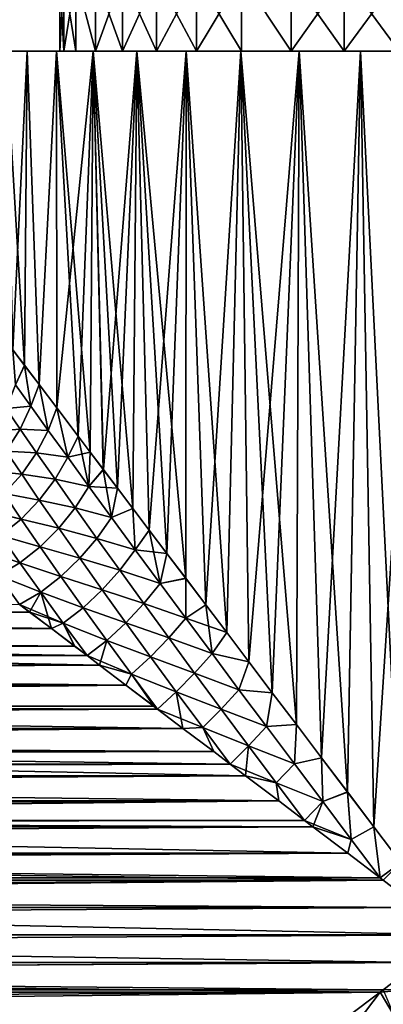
# Model space of a CAD drawing. Header units: metres. Extents: x -109 to 109, y -108 to 40.
# Tile 201 of 216: x 62 to 74, y -43 to -10. Entities that reach past the tile are written whole.
import ezdxf

# ---------------------------------------------------------------- set-up
doc = ezdxf.new("R2010")
doc.units = ezdxf.units.M
doc.layers.add('solid_K_24_42_18_000C86_XXX', color=7, linetype='CONTINUOUS')

msp = doc.modelspace()

# ---------------------------------------------------------------- linework, layer by layer
at = {"layer": 'solid_K_24_42_18_000C86_XXX'}
for points in [[(63.414589, -9, -1.881438), (63.414661, -11.5, -1.882005), (63.279991, -11.5)], [(63.279999, -9), (63.279991, -11.5), (63.414661, -11.5, 1.882005)], [(63.279999, -9), (63.414589, -9, -1.881438), (63.279991, -11.5)], [(63.414589, -9, 1.881438), (63.279999, -9), (63.414661, -11.5, 1.882005)], [(63.414589, -9, -1.881438), (63.815472, -9, -3.724391), (63.414661, -11.5, -1.882005)], [(63.414589, -9, 1.881438), (63.414661, -11.5, 1.882005), (63.815395, -11.5, 3.723966)], [(63.815472, -9, 3.724391), (63.414589, -9, 1.881438), (63.815395, -11.5, 3.723966)], [(63.815472, -9, -3.724391), (63.815395, -11.5, -3.723966), (63.414661, -11.5, -1.882005)], [(63.815472, -9, -3.724391), (64.474731, -11.5, -5.491904), (63.815395, -11.5, -3.723966)], [(63.815472, -9, 3.724391), (63.815395, -11.5, 3.723966), (64.474731, -11.5, 5.491904)], [(63.815472, -9, -3.724391), (64.474731, -9, -5.491879), (64.474731, -11.5, -5.491904)], [(64.474731, -9, 5.491879), (63.815472, -9, 3.724391), (64.474731, -11.5, 5.491904)], [(65.378548, -9, -7.147129), (65.378532, -11.5, -7.147098), (64.474731, -11.5, -5.491904)], [(64.474731, -9, -5.491879), (65.378548, -9, -7.147129), (64.474731, -11.5, -5.491904)], [(64.474731, -9, 5.491879), (64.474731, -11.5, 5.491904), (65.378532, -11.5, 7.147098)], [(65.378548, -9, 7.147129), (64.474731, -9, 5.491879), (65.378532, -11.5, 7.147098)], [(66.509102, -9, -8.657368), (66.50898, -11.5, -8.657232), (65.378532, -11.5, -7.147098)], [(65.378548, -9, -7.147129), (66.509102, -9, -8.657368), (65.378532, -11.5, -7.147098)], [(65.378548, -9, 7.147129), (65.378532, -11.5, 7.147098), (66.50898, -11.5, 8.657232)], [(66.509102, -9, 8.657368), (65.378548, -9, 7.147129), (66.50898, -11.5, 8.657232)], [(67.842628, -9, -9.990896), (67.843246, -11.5, -9.991438), (66.50898, -11.5, -8.657232)], [(66.509102, -9, -8.657368), (67.842628, -9, -9.990896), (66.50898, -11.5, -8.657232)], [(66.509102, -9, 8.657368), (66.50898, -11.5, 8.657232), (67.843246, -11.5, 9.991438)], [(67.842628, -9, 9.990896), (66.509102, -9, 8.657368), (67.843246, -11.5, 9.991438)], [(67.842628, -9, -9.990896), (69.352875, -9, -11.121454), (67.843246, -11.5, -9.991438)], [(67.842628, -9, 9.990896), (67.843246, -11.5, 9.991438), (69.35247, -11.5, 11.121129)], [(69.352875, -9, 11.121454), (67.842628, -9, 9.990896), (69.35247, -11.5, 11.121129)], [(69.352875, -9, -11.121454), (69.35247, -11.5, -11.121129), (67.843246, -11.5, -9.991438)], [(69.352875, -9, -11.121454), (71.008018, -11.5, -12.025256), (69.35247, -11.5, -11.121129)], [(69.352875, -9, 11.121454), (69.35247, -11.5, 11.121129), (71.008018, -11.5, 12.025256)], [(69.352875, -9, -11.121454), (71.008125, -9, -12.025271), (71.008018, -11.5, -12.025256)], [(71.008125, -9, 12.025271), (69.352875, -9, 11.121454), (71.008018, -11.5, 12.025256)], [(72.775612, -9, -12.684527), (72.775627, -11.5, -12.684541), (71.008018, -11.5, -12.025256)], [(71.008125, -9, -12.025271), (72.775612, -9, -12.684527), (71.008018, -11.5, -12.025256)], [(71.008125, -9, 12.025271), (71.008018, -11.5, 12.025256), (72.775627, -11.5, 12.684541)], [(72.775612, -9, 12.684527), (71.008125, -9, 12.025271), (72.775627, -11.5, 12.684541)], [(72.775612, -9, -12.684527), (74.618561, -9, -13.085412), (72.775627, -11.5, -12.684541)], [(72.775612, -9, 12.684527), (72.775627, -11.5, 12.684541), (74.618599, -11.5, 13.085389)], [(74.618561, -9, 13.085412), (72.775612, -9, 12.684527), (74.618599, -11.5, 13.085389)], [(74.618561, -9, -13.085412), (74.618599, -11.5, -13.085389), (72.775627, -11.5, -12.684541)], [(61.478569, -11.5, 4.209054), (61.713314, -21.473845, 4.971312), (62.103096, -21.988504, 6.007427)], [(62.191422, -11.5, 6.214841), (61.478569, -11.5, 4.209054), (62.103096, -21.988504, 6.007427)], [(61.478569, -11.5, -4.209054), (61.478569, -11.5, 4.209054), (62.191422, -11.5, 6.214841)], [(61.478569, -11.5, -4.209054), (62.191422, -11.5, 6.214841), (62.191422, -11.5, -6.214841)], [(61.714355, -21.475222, -4.974405), (61.478569, -11.5, -4.209054), (62.191422, -11.5, -6.214841)], [(62.104362, -21.990171, -6.01046), (61.714355, -21.475222, -4.974405), (62.191422, -11.5, -6.214841)], [(62.191422, -11.5, 6.214841), (62.103096, -21.988504, 6.007427), (62.588207, -22.629129, 7.058468)], [(62.589706, -22.631119, -7.061424), (62.104362, -21.990171, -6.01046), (62.191422, -11.5, -6.214841)], [(63.171127, -11.5, 8.10556), (62.191422, -11.5, 6.214841), (62.588207, -22.629129, 7.058468)], [(62.191422, -11.5, -6.214841), (62.191422, -11.5, 6.214841), (63.171127, -11.5, 8.10556)], [(62.191422, -11.5, -6.214841), (63.171127, -11.5, 8.10556), (63.171127, -11.5, -8.10556)], [(62.589706, -22.631119, -7.061424), (62.191422, -11.5, -6.214841), (63.171127, -11.5, -8.10556)], [(63.171127, -11.5, 8.10556), (62.588207, -22.629129, 7.058468), (63.18018, -23.410896, 8.120493)], [(63.181843, -23.413092, -8.123218), (62.589706, -22.631119, -7.061424), (63.171127, -11.5, -8.10556)], [(63.171127, -11.5, 8.10556), (63.891296, -24.350042, 9.185893), (64.295448, -24.88369, 9.716423)], [(64.398964, -11.5, 9.845044), (63.171127, -11.5, 8.10556), (64.295448, -24.88369, 9.716423)], [(63.171127, -11.5, 8.10556), (63.18018, -23.410896, 8.120493), (63.891296, -24.350042, 9.185893)], [(63.414661, -11.5, 1.882005), (63.171127, -11.5, 8.10556), (64.398964, -11.5, 9.845044)], [(63.279991, -11.5), (63.171127, -11.5, -8.10556), (63.171127, -11.5, 8.10556)], [(63.414661, -11.5, 1.882005), (63.279991, -11.5), (63.171127, -11.5, 8.10556)], [(63.181843, -23.413092, -8.123218), (63.171127, -11.5, -8.10556), (64.398964, -11.5, -9.845044)], [(63.815395, -11.5, -3.723966), (64.398964, -11.5, -9.845044), (63.171127, -11.5, -8.10556)], [(63.414661, -11.5, -1.882005), (63.815395, -11.5, -3.723966), (63.171127, -11.5, -8.10556)], [(63.279991, -11.5), (63.414661, -11.5, -1.882005), (63.171127, -11.5, -8.10556)], [(63.892933, -24.352203, -9.188139), (63.181843, -23.413092, -8.123218), (64.398964, -11.5, -9.845044)], [(63.815395, -11.5, 3.723966), (63.414661, -11.5, 1.882005), (64.398964, -11.5, 9.845044)], [(64.474731, -11.5, 5.491904), (63.815395, -11.5, 3.723966), (64.398964, -11.5, 9.845044)], [(63.815395, -11.5, -3.723966), (64.474731, -11.5, -5.491904), (64.398964, -11.5, -9.845044)], [(64.296989, -24.88574, -9.718364), (63.892933, -24.352203, -9.188139), (64.398964, -11.5, -9.845044)], [(64.398964, -11.5, 9.845044), (64.295448, -24.88369, 9.716423), (64.734261, -25.463276, 10.243408)], [(64.735672, -25.465139, -10.245027), (64.296989, -24.88574, -9.718364), (64.398964, -11.5, -9.845044)], [(64.398964, -11.5, 9.845044), (65.208855, -26.089706, 10.764297), (65.720734, -26.765976, 11.276854)], [(65.852066, -11.5, 11.400905), (64.398964, -11.5, 9.845044), (65.720734, -26.765976, 11.276854)], [(64.398964, -11.5, 9.845044), (64.734261, -25.463276, 10.243408), (65.208855, -26.089706, 10.764297)], [(64.474731, -11.5, 5.491904), (64.398964, -11.5, 9.845044), (65.852066, -11.5, 11.400905)], [(64.735672, -25.465139, -10.245027), (64.398964, -11.5, -9.845044), (65.852066, -11.5, -11.400905)], [(65.378532, -11.5, -7.147098), (65.852066, -11.5, -11.400905), (64.398964, -11.5, -9.845044)], [(64.474731, -11.5, -5.491904), (65.378532, -11.5, -7.147098), (64.398964, -11.5, -9.845044)], [(65.378532, -11.5, 7.147098), (64.474731, -11.5, 5.491904), (65.852066, -11.5, 11.400905)], [(65.210091, -26.091333, -10.765592), (64.735672, -25.465139, -10.245027), (65.852066, -11.5, -11.400905)], [(65.721779, -26.767347, -11.277852), (65.210091, -26.091333, -10.765592), (65.852066, -11.5, -11.400905)], [(66.50898, -11.5, 8.657232), (65.378532, -11.5, 7.147098), (65.852066, -11.5, 11.400905)], [(65.378532, -11.5, -7.147098), (66.50898, -11.5, -8.657232), (65.852066, -11.5, -11.400905)], [(65.852066, -11.5, 11.400905), (65.720734, -26.765976, 11.276854), (66.270599, -27.491888, 11.777918)], [(66.271439, -27.492994, -11.77865), (65.721779, -26.767347, -11.277852), (65.852066, -11.5, -11.400905)], [(65.852066, -11.5, 11.400905), (66.859314, -28.269543, 12.264466), (67.487129, -29.098434, 12.732958)], [(67.503983, -11.5, 12.744844), (65.852066, -11.5, 11.400905), (67.487129, -29.098434, 12.732958)], [(65.852066, -11.5, 11.400905), (66.270599, -27.491888, 11.777918), (66.859314, -28.269543, 12.264466)], [(66.50898, -11.5, 8.657232), (65.852066, -11.5, 11.400905), (67.503983, -11.5, 12.744844)], [(66.271439, -27.492994, -11.77865), (65.852066, -11.5, -11.400905), (67.503983, -11.5, -12.744844)], [(66.50898, -11.5, -8.657232), (67.503983, -11.5, -12.744844), (65.852066, -11.5, -11.400905)], [(66.859978, -28.270416, -12.264987), (66.271439, -27.492994, -11.77865), (67.503983, -11.5, -12.744844)], [(67.843246, -11.5, 9.991438), (66.50898, -11.5, 8.657232), (67.503983, -11.5, 12.744844)], [(66.50898, -11.5, -8.657232), (67.843246, -11.5, -9.991438), (67.503983, -11.5, -12.744844)], [(67.48764, -29.099108, -12.733316), (66.859978, -28.270416, -12.264987), (67.503983, -11.5, -12.744844)], [(67.503983, -11.5, 12.744844), (67.487129, -29.098434, 12.732958), (68.15358, -29.978481, 13.179428)], [(68.153984, -29.979017, -13.179683), (67.48764, -29.099108, -12.733316), (67.503983, -11.5, -12.744844)], [(67.503983, -11.5, 12.744844), (68.15358, -29.978481, 13.179428), (68.858513, -30.909525, 13.600284)], [(69.322807, -11.5, 13.850908), (67.503983, -11.5, 12.744844), (68.858513, -30.909525, 13.600284)], [(67.843246, -11.5, 9.991438), (67.503983, -11.5, 12.744844), (69.322807, -11.5, 13.850908)], [(68.153984, -29.979017, -13.179683), (67.503983, -11.5, -12.744844), (69.322807, -11.5, -13.850908)], [(67.843246, -11.5, -9.991438), (69.322807, -11.5, -13.850908), (67.503983, -11.5, -12.744844)], [(69.35247, -11.5, 11.121129), (67.843246, -11.5, 9.991438), (69.322807, -11.5, 13.850908)], [(67.843246, -11.5, -9.991438), (69.35247, -11.5, -11.121129), (69.322807, -11.5, -13.850908)], [(68.858864, -30.909985, -13.600481), (68.153984, -29.979017, -13.179683), (69.322807, -11.5, -13.850908)], [(69.322807, -11.5, 13.850908), (68.858513, -30.909525, 13.600284), (69.599823, -31.888094, 13.990981)], [(69.600143, -31.888515, -13.99114), (68.858864, -30.909985, -13.600481), (69.322807, -11.5, -13.850908)], [(69.322807, -11.5, 13.850908), (70.376854, -32.914753, 14.348068), (71.185539, -33.981934, 14.66685)], [(71.275917, -11.5, 14.699247), (69.322807, -11.5, 13.850908), (71.185539, -33.981934, 14.66685)], [(69.322807, -11.5, 13.850908), (69.599823, -31.888094, 13.990981), (70.376854, -32.914753, 14.348068)], [(69.35247, -11.5, 11.121129), (69.322807, -11.5, 13.850908), (71.275917, -11.5, 14.699247)], [(69.600143, -31.888515, -13.99114), (69.322807, -11.5, -13.850908), (71.275917, -11.5, -14.699247)], [(71.008018, -11.5, -12.025256), (71.275917, -11.5, -14.699247), (69.322807, -11.5, -13.850908)], [(69.35247, -11.5, -11.121129), (71.008018, -11.5, -12.025256), (69.322807, -11.5, -13.850908)], [(71.008018, -11.5, 12.025256), (69.35247, -11.5, 11.121129), (71.275917, -11.5, 14.699247)], [(70.377174, -32.915176, -14.348206), (69.600143, -31.888515, -13.99114), (71.275917, -11.5, -14.699247)], [(71.185844, -33.982338, -14.666961), (70.377174, -32.915176, -14.348206), (71.275917, -11.5, -14.699247)], [(72.775627, -11.5, 12.684541), (71.008018, -11.5, 12.025256), (71.275917, -11.5, 14.699247)], [(71.008018, -11.5, -12.025256), (72.775627, -11.5, -12.684541), (71.275917, -11.5, -14.699247)], [(71.275917, -11.5, 14.699247), (71.185539, -33.981934, 14.66685), (72.024643, -35.090721, 14.944268)], [(72.02491, -35.091076, -14.944348), (71.185844, -33.982338, -14.666961), (71.275917, -11.5, -14.699247)], [(71.275917, -11.5, 14.699247), (72.024643, -35.090721, 14.944268), (72.887573, -36.229321, 15.175981)], [(73.326248, -11.5, 15.273742), (71.275917, -11.5, 14.699247), (72.887573, -36.229321, 15.175981)], [(72.775627, -11.5, 12.684541), (71.275917, -11.5, 14.699247), (73.326248, -11.5, 15.273742)], [(72.02491, -35.091076, -14.944348), (71.275917, -11.5, -14.699247), (73.326248, -11.5, -15.273742)], [(72.775627, -11.5, -12.684541), (73.326248, -11.5, -15.273742), (71.275917, -11.5, -14.699247)], [(72.887794, -36.22961, -15.176033), (72.02491, -35.091076, -14.944348), (73.326248, -11.5, -15.273742)], [(74.618599, -11.5, 13.085389), (72.775627, -11.5, 12.684541), (73.326248, -11.5, 15.273742)], [(72.775627, -11.5, -12.684541), (74.618599, -11.5, -13.085389), (73.326248, -11.5, -15.273742)], [(73.326248, -11.5, 15.273742), (72.887573, -36.229321, 15.175981), (73.771385, -37.397163, 15.359514)], [(73.771545, -37.397366, -15.359542), (72.887794, -36.22961, -15.176033), (73.326248, -11.5, -15.273742)], [(73.326248, -11.5, 15.273742), (73.771385, -37.397163, 15.359514), (74.670746, -38.584064, 15.492379)], [(75.435219, -11.5, 15.563595), (73.326248, -11.5, 15.273742), (74.670746, -38.584064, 15.492379)], [(74.618599, -11.5, 13.085389), (73.326248, -11.5, 15.273742), (75.435219, -11.5, 15.563595)], [(73.771545, -37.397366, -15.359542), (73.326248, -11.5, -15.273742), (75.435219, -11.5, -15.563595)], [(74.618599, -11.5, -13.085389), (75.435219, -11.5, -15.563595), (73.326248, -11.5, -15.273742)], [(74.670837, -38.584183, -15.492391), (73.771545, -37.397366, -15.359542), (75.435219, -11.5, -15.563595)], [(61.805534, -22.6408, 5.464692), (62.103096, -21.988504, 6.007427), (61.713314, -21.473845, 4.971312)], [(61.805565, -22.640821, -5.464786), (61.714355, -21.475222, -4.974405), (62.104362, -21.990171, -6.01046)], [(62.312061, -23.347313, 6.672945), (62.103096, -21.988504, 6.007427), (61.805534, -22.6408, 5.464692)], [(62.312107, -23.347351, -6.673027), (61.805565, -22.640821, -5.464786), (62.104362, -21.990171, -6.01046)], [(62.312061, -23.347313, 6.672945), (62.588207, -22.629129, 7.058468), (62.103096, -21.988504, 6.007427)], [(62.312107, -23.347351, -6.673027), (62.104362, -21.990171, -6.01046), (62.589706, -22.631119, -7.061424)], [(62.312061, -23.347313, 6.672945), (61.805534, -22.6408, 5.464692), (61.492199, -23.435368, 5.283174)], [(61.492218, -23.43539, -5.283248), (61.805565, -22.640821, -5.464786), (62.312107, -23.347351, -6.673027)], [(62.897064, -24.159275, 7.798779), (62.588207, -22.629129, 7.058468), (62.312061, -23.347313, 6.672945)], [(62.897106, -24.159307, -7.798852), (62.312107, -23.347351, -6.673027), (62.589706, -22.631119, -7.061424)], [(62.897064, -24.159275, 7.798779), (63.18018, -23.410896, 8.120493), (62.588207, -22.629129, 7.058468)], [(62.897106, -24.159307, -7.798852), (62.589706, -22.631119, -7.061424), (63.181843, -23.413092, -8.123218)], [(61.960869, -24.121719, 6.472897), (61.492199, -23.435368, 5.283174), (61.052883, -24.182436, 5.17343)], [(61.052895, -24.182461, -5.173491), (61.492218, -23.43539, -5.283248), (61.960907, -24.121754, -6.472959)], [(62.312061, -23.347313, 6.672945), (61.492199, -23.435368, 5.283174), (61.960869, -24.121719, 6.472897)], [(61.960907, -24.121754, -6.472959), (61.492218, -23.43539, -5.283248), (62.312107, -23.347351, -6.673027)], [(62.897064, -24.159275, 7.798779), (62.312061, -23.347313, 6.672945), (61.960869, -24.121719, 6.472897)], [(61.960907, -24.121754, -6.472959), (62.312107, -23.347351, -6.673027), (62.897106, -24.159307, -7.798852)], [(63.548332, -25.058819, 8.840114), (63.18018, -23.410896, 8.120493), (62.897064, -24.159275, 7.798779)], [(63.548397, -25.058882, -8.840197), (62.897106, -24.159307, -7.798852), (63.181843, -23.413092, -8.123218)], [(63.548332, -25.058819, 8.840114), (63.891296, -24.350042, 9.185893), (63.18018, -23.410896, 8.120493)], [(63.548397, -25.058882, -8.840197), (63.181843, -23.413092, -8.123218), (63.892933, -24.352203, -9.188139)], [(61.960869, -24.121719, 6.472897), (61.052883, -24.182436, 5.17343), (61.492043, -24.850595, 6.358949)], [(61.492069, -24.850626, -6.358999), (61.052895, -24.182461, -5.173491), (61.960907, -24.121754, -6.472959)], [(62.507427, -24.913465, 7.591341), (61.960869, -24.121719, 6.472897), (61.492043, -24.850595, 6.358949)], [(61.492069, -24.850626, -6.358999), (61.960907, -24.121754, -6.472959), (62.50745, -24.913492, -7.591393)], [(62.897064, -24.159275, 7.798779), (61.960869, -24.121719, 6.472897), (62.507427, -24.913465, 7.591341)], [(62.50745, -24.913492, -7.591393), (61.960907, -24.121754, -6.472959), (62.897106, -24.159307, -7.798852)], [(63.548332, -25.058819, 8.840114), (62.897064, -24.159275, 7.798779), (62.507427, -24.913465, 7.591341)], [(62.50745, -24.913492, -7.591393), (62.897106, -24.159307, -7.798852), (63.548397, -25.058882, -8.840197)], [(64.255486, -26.03097, 9.797709), (63.891296, -24.350042, 9.185893), (63.548332, -25.058819, 8.840114)], [(63.548397, -25.058882, -8.840197), (63.892933, -24.352203, -9.188139), (64.296989, -24.88574, -9.718364)], [(64.255486, -26.03097, 9.797709), (64.295448, -24.88369, 9.716423), (63.891296, -24.350042, 9.185893)], [(62.009426, -25.624193, 7.482618), (61.492043, -24.850595, 6.358949), (60.919998, -25.511889, 6.335331)], [(60.920021, -25.511919, -6.335379), (61.492069, -24.850626, -6.358999), (62.009441, -25.62422, -7.482655)], [(62.507427, -24.913465, 7.591341), (61.492043, -24.850595, 6.358949), (62.009426, -25.624193, 7.482618)], [(62.009441, -25.62422, -7.482655), (61.492069, -24.850626, -6.358999), (62.50745, -24.913492, -7.591393)], [(63.121521, -25.793697, 8.635037), (62.507427, -24.913465, 7.591341), (62.009426, -25.624193, 7.482618)], [(62.009441, -25.62422, -7.482655), (62.50745, -24.913492, -7.591393), (63.121571, -25.793747, -8.635098)], [(63.548332, -25.058819, 8.840114), (62.507427, -24.913465, 7.591341), (63.121521, -25.793697, 8.635037)], [(63.121571, -25.793747, -8.635098), (62.50745, -24.913492, -7.591393), (63.548397, -25.058882, -8.840197)], [(64.255539, -26.031021, -9.797784), (63.548397, -25.058882, -8.840197), (64.296989, -24.88574, -9.718364)], [(64.255486, -26.03097, 9.797709), (64.734261, -25.463276, 10.243408), (64.295448, -24.88369, 9.716423)], [(64.255539, -26.031021, -9.797784), (64.296989, -24.88574, -9.718364), (64.735672, -25.465139, -10.245027)], [(64.255486, -26.03097, 9.797709), (63.548332, -25.058819, 8.840114), (63.121521, -25.793697, 8.635037)], [(63.121571, -25.793747, -8.635098), (63.548397, -25.058882, -8.840197), (64.255539, -26.031021, -9.797784)], [(62.009426, -25.624193, 7.482618), (60.919998, -25.511889, 6.335331), (61.418476, -26.270033, 7.476839)], [(61.418484, -26.270063, -7.476872), (60.920021, -25.511919, -6.335379), (62.009441, -25.62422, -7.482655)], [(62.596298, -26.4872, 8.539646), (62.009426, -25.624193, 7.482618), (61.418476, -26.270033, 7.476839)], [(61.418484, -26.270063, -7.476872), (62.009441, -25.62422, -7.482655), (62.596333, -26.48724, -8.539694)], [(63.121521, -25.793697, 8.635037), (62.009426, -25.624193, 7.482618), (62.596298, -26.4872, 8.539646)], [(62.596333, -26.48724, -8.539694), (62.009441, -25.62422, -7.482655), (63.121571, -25.793747, -8.635098)], [(65.00956, -27.063011, 10.673322), (64.734261, -25.463276, 10.243408), (64.255486, -26.03097, 9.797709)], [(64.255539, -26.031021, -9.797784), (64.735672, -25.465139, -10.245027), (65.210091, -26.091333, -10.765592)], [(65.00956, -27.063011, 10.673322), (65.208855, -26.089706, 10.764297), (64.734261, -25.463276, 10.243408)], [(63.793995, -26.74794, 9.60317), (63.121521, -25.793697, 8.635037), (62.596298, -26.4872, 8.539646)], [(62.596333, -26.48724, -8.539694), (63.121571, -25.793747, -8.635098), (63.794029, -26.747976, -9.603223)], [(64.255486, -26.03097, 9.797709), (63.121521, -25.793697, 8.635037), (63.793995, -26.74794, 9.60317)], [(63.794029, -26.747976, -9.603223), (63.121571, -25.793747, -8.635098), (64.255539, -26.031021, -9.797784)], [(60.751423, -26.829182, -7.57184), (61.418484, -26.270063, -7.476872), (61.989048, -27.118547, -8.557956)], [(61.989017, -27.118507, 8.557911), (61.418476, -26.270033, 7.476839), (60.751431, -26.829163, 7.571825)], [(62.596298, -26.4872, 8.539646), (61.418476, -26.270033, 7.476839), (61.989017, -27.118507, 8.557911)], [(61.989048, -27.118547, -8.557956), (61.418484, -26.270063, -7.476872), (62.596333, -26.48724, -8.539694)], [(65.00956, -27.063011, 10.673322), (64.255486, -26.03097, 9.797709), (63.793995, -26.74794, 9.60317)], [(63.794029, -26.747976, -9.603223), (64.255539, -26.031021, -9.797784), (65.009636, -27.063086, -10.673392)], [(65.009636, -27.063086, -10.673392), (64.255539, -26.031021, -9.797784), (65.210091, -26.091333, -10.765592)], [(65.00956, -27.063011, 10.673322), (65.720734, -26.765976, 11.276854), (65.208855, -26.089706, 10.764297)], [(65.009636, -27.063086, -10.673392), (65.210091, -26.091333, -10.765592), (65.721779, -26.767347, -11.277852)], [(63.244499, -27.425585, 9.527755), (62.596298, -26.4872, 8.539646), (61.989017, -27.118507, 8.557911)], [(61.989048, -27.118547, -8.557956), (62.596333, -26.48724, -8.539694), (63.244518, -27.425613, -9.52779)], [(63.793995, -26.74794, 9.60317), (62.596298, -26.4872, 8.539646), (63.244499, -27.425585, 9.527755)], [(63.244518, -27.425613, -9.52779), (62.596333, -26.48724, -8.539694), (63.794029, -26.747976, -9.603223)], [(61.3167, -27.665653, -8.686711), (60.751423, -26.829182, -7.57184), (61.989048, -27.118547, -8.557956)], [(61.989017, -27.118507, 8.557911), (60.751431, -26.829163, 7.571825), (61.316685, -27.66563, 8.686684)], [(64.516655, -27.763786, 10.496014), (63.793995, -26.74794, 9.60317), (63.244499, -27.425585, 9.527755)], [(63.244518, -27.425613, -9.52779), (63.794029, -26.747976, -9.603223), (64.516708, -27.763842, -10.496063)], [(65.00956, -27.063011, 10.673322), (63.793995, -26.74794, 9.60317), (64.516655, -27.763786, 10.496014)], [(64.516708, -27.763842, -10.496063), (63.794029, -26.747976, -9.603223), (65.009636, -27.063086, -10.673392)], [(65.803337, -28.144798, 11.469675), (65.720734, -26.765976, 11.276854), (65.00956, -27.063011, 10.673322)], [(65.803406, -28.144867, -11.469744), (65.009636, -27.063086, -10.673392), (65.721779, -26.767347, -11.277852)], [(65.803337, -28.144798, 11.469675), (66.270599, -27.491888, 11.777918), (65.720734, -26.765976, 11.276854)], [(65.803406, -28.144867, -11.469744), (65.721779, -26.767347, -11.277852), (66.271439, -27.492994, -11.77865)], [(62.624233, -28.043667, 9.574955), (61.989017, -27.118507, 8.557911), (61.316685, -27.66563, 8.686684)], [(61.3167, -27.665653, -8.686711), (61.989048, -27.118547, -8.557956), (62.624241, -28.043697, -9.574986)], [(63.244499, -27.425585, 9.527755), (61.989017, -27.118507, 8.557911), (62.624233, -28.043667, 9.574955)], [(62.624241, -28.043697, -9.574986), (61.989048, -27.118547, -8.557956), (63.244518, -27.425613, -9.52779)], [(65.803337, -28.144798, 11.469675), (65.00956, -27.063011, 10.673322), (64.516655, -27.763786, 10.496014)], [(64.516708, -27.763842, -10.496063), (65.009636, -27.063086, -10.673392), (65.803406, -28.144867, -11.469744)], [(63.946457, -28.427217, 10.445857), (63.244499, -27.425585, 9.527755), (62.624233, -28.043667, 9.574955)], [(62.624241, -28.043697, -9.574986), (63.244518, -27.425613, -9.52779), (63.946495, -28.427258, -10.445891)], [(64.516655, -27.763786, 10.496014), (63.244499, -27.425585, 9.527755), (63.946457, -28.427217, 10.445857)], [(63.946495, -28.427258, -10.445891), (63.244518, -27.425613, -9.52779), (64.516708, -27.763842, -10.496063)], [(66.630447, -29.267593, 12.189572), (66.270599, -27.491888, 11.777918), (65.803337, -28.144798, 11.469675)], [(65.803406, -28.144867, -11.469744), (66.271439, -27.492994, -11.77865), (66.859978, -28.270416, -12.264987)], [(66.630447, -29.267593, 12.189572), (66.859314, -28.269543, 12.264466), (66.270599, -27.491888, 11.777918)], [(60.590828, -28.098461, -8.904859), (61.3167, -27.665653, -8.686711), (61.950195, -28.579971, -9.740566)], [(61.950207, -28.57996, 9.740557), (61.316685, -27.66563, 8.686684), (60.590832, -28.098461, 8.904856)], [(62.624233, -28.043667, 9.574955), (61.316685, -27.66563, 8.686684), (61.950207, -28.57996, 9.740557)], [(61.950195, -28.579971, -9.740566), (61.3167, -27.665653, -8.686711), (62.624241, -28.043697, -9.574986)], [(65.282722, -28.831144, 11.314983), (64.516655, -27.763786, 10.496014), (63.946457, -28.427217, 10.445857)], [(63.946495, -28.427258, -10.445891), (64.516708, -27.763842, -10.496063), (65.282768, -28.83119, -11.315029)], [(65.803337, -28.144798, 11.469675), (64.516655, -27.763786, 10.496014), (65.282722, -28.831144, 11.314983)], [(65.282768, -28.83119, -11.315029), (64.516708, -27.763842, -10.496063), (65.803406, -28.144867, -11.469744)], [(61.231495, -29.001442, -10.000869), (60.590828, -28.098461, -8.904859), (61.950195, -28.579971, -9.740566)], [(61.950207, -28.57996, 9.740557), (60.590832, -28.098461, 8.904856), (61.231529, -29.001453, 10.000886)], [(61.950195, -28.579971, -9.740566), (62.624241, -28.043697, -9.574986), (63.31702, -29.033642, -10.525722)], [(63.31699, -29.033606, 10.52569), (62.624233, -28.043667, 9.574955), (61.950207, -28.57996, 9.740557)], [(63.946457, -28.427217, 10.445857), (62.624233, -28.043667, 9.574955), (63.31699, -29.033606, 10.52569)], [(63.31702, -29.033642, -10.525722), (62.624241, -28.043697, -9.574986), (63.946495, -28.427258, -10.445891)], [(66.630447, -29.267593, 12.189572), (65.803337, -28.144798, 11.469675), (65.282722, -28.831144, 11.314983)], [(65.282768, -28.83119, -11.315029), (65.803406, -28.144867, -11.469744), (66.630524, -29.267672, -12.189631)], [(66.630524, -29.267672, -12.189631), (65.803406, -28.144867, -11.469744), (66.859978, -28.270416, -12.264987)], [(61.231495, -29.001442, -10.000869), (61.950195, -28.579971, -9.740566), (62.645149, -29.560434, -10.730181)], [(62.645138, -29.560421, 10.73017), (61.950207, -28.57996, 9.740557), (61.231529, -29.001453, 10.000886)], [(62.645149, -29.560434, -10.730181), (61.950195, -28.579971, -9.740566), (63.31702, -29.033642, -10.525722)], [(63.31699, -29.033606, 10.52569), (61.950207, -28.57996, 9.740557), (62.645138, -29.560421, 10.73017)], [(64.695702, -29.482042, 11.294184), (63.946457, -28.427217, 10.445857), (63.31699, -29.033606, 10.52569)], [(63.31702, -29.033642, -10.525722), (63.946495, -28.427258, -10.445891), (64.695724, -29.482071, -11.294213)], [(65.282722, -28.831144, 11.314983), (63.946457, -28.427217, 10.445857), (64.695702, -29.482042, 11.294184)], [(64.695724, -29.482071, -11.294213), (63.946495, -28.427258, -10.445891), (65.282768, -28.83119, -11.315029)], [(66.630447, -29.267593, 12.189572), (67.487129, -29.098434, 12.732958), (66.859314, -28.269543, 12.264466)], [(66.630524, -29.267672, -12.189631), (66.859978, -28.270416, -12.264987), (67.48764, -29.099108, -12.733316)], [(66.086029, -29.941324, 12.061744), (65.282722, -28.831144, 11.314983), (64.695702, -29.482042, 11.294184)], [(64.695724, -29.482071, -11.294213), (65.282768, -28.83119, -11.315029), (66.086075, -29.941372, -12.06178)], [(66.630447, -29.267593, 12.189572), (65.282722, -28.831144, 11.314983), (66.086029, -29.941324, 12.061744)], [(66.086075, -29.941372, -12.06178), (65.282768, -28.83119, -11.315029), (66.630524, -29.267672, -12.189631)], [(61.231495, -29.001442, -10.000869), (62.645149, -29.560434, -10.730181), (61.933182, -29.968788, -11.030519)], [(62.645138, -29.560421, 10.73017), (61.231529, -29.001453, 10.000886), (61.933197, -29.968805, 11.030537)], [(64.060989, -30.078285, 11.409312), (63.31699, -29.033606, 10.52569), (62.645138, -29.560421, 10.73017)], [(62.645149, -29.560434, -10.730181), (63.31702, -29.033642, -10.525722), (64.061005, -30.078312, -11.409337)], [(64.695702, -29.482042, 11.294184), (63.31699, -29.033606, 10.52569), (64.060989, -30.078285, 11.409312)], [(64.061005, -30.078312, -11.409337), (63.31702, -29.033642, -10.525722), (64.695724, -29.482071, -11.294213)], [(67.486053, -30.424686, 12.835809), (67.487129, -29.098434, 12.732958), (66.630447, -29.267593, 12.189572)], [(67.486137, -30.424767, -12.835863), (66.630524, -29.267672, -12.189631), (67.48764, -29.099108, -12.733316)], [(67.486053, -30.424686, 12.835809), (68.15358, -29.978481, 13.179428), (67.487129, -29.098434, 12.732958)], [(67.486137, -30.424767, -12.835863), (67.48764, -29.099108, -12.733316), (68.153984, -29.979017, -13.179683)], [(63.395203, -30.596991, -11.65387), (61.933182, -29.968788, -11.030519), (62.645149, -29.560434, -10.730181)], [(62.645138, -29.560421, 10.73017), (61.933197, -29.968805, 11.030537), (62.273815, -30.226732, 11.282583)], [(62.645138, -29.560421, 10.73017), (62.273815, -30.226732, 11.282583), (62.999977, -30.776785, 11.783288)], [(63.395214, -30.596991, 11.653867), (62.645138, -29.560421, 10.73017), (62.999977, -30.776785, 11.783288)], [(64.060989, -30.078285, 11.409312), (62.645138, -29.560421, 10.73017), (63.395214, -30.596991, 11.653867)], [(63.395203, -30.596991, -11.65387), (62.645149, -29.560434, -10.730181), (64.061005, -30.078312, -11.409337)], [(65.486191, -30.581402, 12.07337), (64.695702, -29.482042, 11.294184), (64.060989, -30.078285, 11.409312)], [(64.061005, -30.078312, -11.409337), (64.695724, -29.482071, -11.294213), (65.486214, -30.581432, -12.073391)], [(66.086029, -29.941324, 12.061744), (64.695702, -29.482042, 11.294184), (65.486191, -30.581402, 12.07337)], [(65.486214, -30.581432, -12.073391), (64.695724, -29.482071, -11.294213), (66.086075, -29.941372, -12.06178)], [(67.486053, -30.424686, 12.835809), (66.630447, -29.267593, 12.189572), (66.086029, -29.941324, 12.061744)], [(66.086075, -29.941372, -12.06178), (66.630524, -29.267672, -12.189631), (67.486137, -30.424767, -12.835863)], [(63.001511, -30.777958, -11.784307), (10.460492, -30.88876, -11.879513), (8.946525, -29.856466, -10.917035)], [(62.275467, -30.227985, -11.28378), (63.001511, -30.777958, -11.784307), (8.946525, -29.856466, -10.917035)], [(61.933182, -29.968788, -11.030519), (62.275467, -30.227985, -11.28378), (8.946525, -29.856466, -10.917035)], [(-62.999985, -30.776793, 11.783295), (62.999977, -30.776785, 11.783288), (62.273815, -30.226732, 11.282583)], [(-62.273823, -30.22674, 11.282591), (-62.999985, -30.776793, 11.783295), (62.273815, -30.226732, 11.282583)], [(-62.273823, -30.22674, 11.282591), (62.273815, -30.226732, 11.282583), (61.933197, -29.968805, 11.030537)], [(63.395203, -30.596991, -11.65387), (62.275467, -30.227985, -11.28378), (61.933182, -29.968788, -11.030519)], [(63.395203, -30.596991, -11.65387), (63.001511, -30.777958, -11.784307), (62.275467, -30.227985, -11.28378)], [(63.395203, -30.596991, -11.65387), (64.061005, -30.078312, -11.409337), (64.850258, -31.1691, -12.225594)], [(64.850235, -31.169073, 12.225575), (64.060989, -30.078285, 11.409312), (63.395214, -30.596991, 11.653867)], [(65.486191, -30.581402, 12.07337), (64.060989, -30.078285, 11.409312), (64.850235, -31.169073, 12.225575)], [(64.850258, -31.1691, -12.225594), (64.061005, -30.078312, -11.409337), (65.486214, -30.581432, -12.073391)], [(66.921837, -31.0875, 12.738178), (66.086029, -29.941324, 12.061744), (65.486191, -30.581402, 12.07337)], [(65.486214, -30.581432, -12.073391), (66.086075, -29.941372, -12.06178), (66.92189, -31.087547, -12.738212)], [(67.486053, -30.424686, 12.835809), (66.086029, -29.941324, 12.061744), (66.921837, -31.0875, 12.738178)], [(66.92189, -31.087547, -12.738212), (66.086075, -29.941372, -12.06178), (67.486137, -30.424767, -12.835863)], [(68.365601, -31.610004, 13.411122), (68.15358, -29.978481, 13.179428), (67.486053, -30.424686, 12.835809)], [(67.486137, -30.424767, -12.835863), (68.153984, -29.979017, -13.179683), (68.858864, -30.909985, -13.600481)], [(68.365601, -31.610004, 13.411122), (68.858513, -30.909525, 13.600284), (68.15358, -29.978481, 13.179428)], [(68.365601, -31.610004, 13.411122), (67.486053, -30.424686, 12.835809), (66.921837, -31.0875, 12.738178)], [(66.92189, -31.087547, -12.738212), (67.486137, -30.424767, -12.835863), (68.365685, -31.610079, -13.411172)], [(68.365685, -31.610079, -13.411172), (67.486137, -30.424767, -12.835863), (68.858864, -30.909985, -13.600481)], [(-63.777729, -31.365555, 12.26937), (63.777718, -31.365547, 12.269364), (62.999977, -30.776785, 11.783288)], [(-62.999985, -30.776793, 11.783295), (-63.777729, -31.365555, 12.26937), (62.999977, -30.776785, 11.783288)], [(63.001511, -30.777958, -11.784307), (63.779137, -31.366627, -12.270213), (10.460492, -30.88876, -11.879513)], [(64.607849, -31.994257, -12.737998), (11.769807, -32.046333, -12.774656), (10.460492, -30.88876, -11.879513)], [(64.190063, -31.677816, -12.508272), (64.607849, -31.994257, -12.737998), (10.460492, -30.88876, -11.879513)], [(63.779137, -31.366627, -12.270213), (64.190063, -31.677816, -12.508272), (10.460492, -30.88876, -11.879513)], [(63.395214, -30.596991, 11.653867), (62.999977, -30.776785, 11.783288), (63.777718, -31.365547, 12.269364)], [(63.395203, -30.596991, -11.65387), (63.779137, -31.366627, -12.270213), (63.001511, -30.777958, -11.784307)], [(63.395203, -30.596991, -11.65387), (64.190063, -31.677816, -12.508272), (63.779137, -31.366627, -12.270213)], [(63.395203, -30.596991, -11.65387), (64.850258, -31.1691, -12.225594), (64.190063, -31.677816, -12.508272)], [(63.395214, -30.596991, 11.653867), (63.777718, -31.365547, 12.269364), (64.190079, -31.677824, 12.508279)], [(64.850235, -31.169073, 12.225575), (63.395214, -30.596991, 11.653867), (64.190079, -31.677824, 12.508279)], [(66.313225, -31.718363, 12.784489), (65.486191, -30.581402, 12.07337), (64.850235, -31.169073, 12.225575)], [(64.850258, -31.1691, -12.225594), (65.486214, -30.581432, -12.073391), (66.313255, -31.718388, -12.784507)], [(66.921837, -31.0875, 12.738178), (65.486191, -30.581402, 12.07337), (66.313225, -31.718363, 12.784489)], [(66.313255, -31.718388, -12.784507), (65.486214, -30.581432, -12.073391), (66.92189, -31.087547, -12.738212)], [(65.680008, -32.298939, -12.974874), (64.190063, -31.677816, -12.508272), (64.850258, -31.1691, -12.225594)], [(64.850235, -31.169073, 12.225575), (64.190079, -31.677824, 12.508279), (64.606552, -31.993279, 12.737307)], [(65.679993, -32.29892, 12.97486), (64.850235, -31.169073, 12.225575), (64.606552, -31.993279, 12.737307)], [(66.313225, -31.718363, 12.784489), (64.850235, -31.169073, 12.225575), (65.679993, -32.29892, 12.97486)], [(65.680008, -32.298939, -12.974874), (64.850258, -31.1691, -12.225594), (66.313255, -31.718388, -12.784507)], [(67.785561, -32.263557, 13.346227), (66.921837, -31.0875, 12.738178), (66.313225, -31.718363, 12.784489)], [(66.313255, -31.718388, -12.784507), (66.92189, -31.087547, -12.738212), (67.785606, -32.263599, -13.346254)], [(68.365601, -31.610004, 13.411122), (66.921837, -31.0875, 12.738178), (67.785561, -32.263557, 13.346227)], [(67.785606, -32.263599, -13.346254), (66.92189, -31.087547, -12.738212), (68.365685, -31.610079, -13.411172)], [(68.365601, -31.610004, 13.411122), (69.599823, -31.888094, 13.990981), (68.858513, -30.909525, 13.600284)], [(68.365685, -31.610079, -13.411172), (68.858864, -30.909985, -13.600481), (69.600143, -31.888515, -13.99114)], [(-64.190079, -31.677824, 12.508279), (64.190079, -31.677824, 12.508279), (63.777718, -31.365547, 12.269364)], [(-63.777729, -31.365555, 12.26937), (-64.190079, -31.677824, 12.508279), (63.777718, -31.365547, 12.269364)], [(-64.60656, -31.993286, 12.737311), (64.606552, -31.993279, 12.737307), (64.190079, -31.677824, 12.508279)], [(-64.190079, -31.677824, 12.508279), (-64.60656, -31.993286, 12.737311), (64.190079, -31.677824, 12.508279)], [(65.680008, -32.298939, -12.974874), (64.607849, -31.994257, -12.737998), (64.190063, -31.677816, -12.508272)], [(67.172134, -32.886768, 13.428761), (66.313225, -31.718363, 12.784489), (65.679993, -32.29892, 12.97486)], [(65.680008, -32.298939, -12.974874), (66.313255, -31.718388, -12.784507), (67.17215, -32.886784, -13.428775)], [(67.785561, -32.263557, 13.346227), (66.313225, -31.718363, 12.784489), (67.172134, -32.886768, 13.428761)], [(67.17215, -32.886784, -13.428775), (66.313255, -31.718388, -12.784507), (67.785606, -32.263599, -13.346254)], [(69.26577, -32.819004, 13.917772), (68.365601, -31.610004, 13.411122), (67.785561, -32.263557, 13.346227)], [(67.785606, -32.263599, -13.346254), (68.365685, -31.610079, -13.411172), (69.265862, -32.819092, -13.917811)], [(69.26577, -32.819004, 13.917772), (69.599823, -31.888094, 13.990981), (68.365601, -31.610004, 13.411122)], [(69.265862, -32.819092, -13.917811), (68.365685, -31.610079, -13.411172), (69.600143, -31.888515, -13.99114)], [(-65.486366, -32.659565, 13.183214), (65.486359, -32.659557, 13.18321), (64.606552, -31.993279, 12.737307)], [(-64.60656, -31.993286, 12.737311), (-65.486366, -32.659565, 13.183214), (64.606552, -31.993279, 12.737307)], [(64.607849, -31.994257, -12.737998), (65.487549, -32.660458, -13.183778), (11.769807, -32.046333, -12.774656)], [(65.487549, -32.660458, -13.183778), (12.853021, -33.273506, -13.552169), (11.769807, -32.046333, -12.774656)], [(65.679993, -32.29892, 12.97486), (64.606552, -31.993279, 12.737307), (65.486359, -32.659557, 13.18321)], [(65.680008, -32.298939, -12.974874), (65.487549, -32.660458, -13.183778), (64.607849, -31.994257, -12.737998)], [(69.26577, -32.819004, 13.917772), (70.376854, -32.914753, 14.348068), (69.599823, -31.888094, 13.990981)], [(69.265862, -32.819092, -13.917811), (69.600143, -31.888515, -13.99114), (70.377174, -32.915176, -14.348206)], [(65.679993, -32.29892, 12.97486), (65.486359, -32.659557, 13.18321), (66.416985, -33.364227, 13.603491)], [(65.680008, -32.298939, -12.974874), (66.543625, -33.460163, -13.656898), (65.487549, -32.660458, -13.183778)], [(65.679993, -32.29892, 12.97486), (66.416985, -33.364227, 13.603491), (66.543602, -33.46014, 13.656884)], [(67.172134, -32.886768, 13.428761), (65.679993, -32.29892, 12.97486), (66.543602, -33.46014, 13.656884)], [(65.680008, -32.298939, -12.974874), (67.17215, -32.886784, -13.428775), (66.543625, -33.460163, -13.656898)], [(68.673866, -33.464836, 13.887518), (67.785561, -32.263557, 13.346227), (67.172134, -32.886768, 13.428761)], [(67.17215, -32.886784, -13.428775), (67.785606, -32.263599, -13.346254), (68.67392, -33.464886, -13.887538)], [(69.26577, -32.819004, 13.917772), (67.785561, -32.263557, 13.346227), (68.673866, -33.464836, 13.887518)], [(68.67392, -33.464886, -13.887538), (67.785606, -32.263599, -13.346254), (69.265862, -32.819092, -13.917811)], [(-66.416992, -33.364231, 13.603495), (66.416985, -33.364227, 13.603491), (65.486359, -32.659557, 13.18321)], [(-65.486366, -32.659565, 13.183214), (-66.416992, -33.364231, 13.603495), (65.486359, -32.659557, 13.18321)], [(65.487549, -32.660458, -13.183778), (66.418091, -33.365063, -13.603961), (12.853021, -33.273506, -13.552169)], [(65.487549, -32.660458, -13.183778), (66.543625, -33.460163, -13.656898), (66.418091, -33.365063, -13.603961)], [(70.183525, -34.047665, 14.357902), (69.26577, -32.819004, 13.917772), (68.673866, -33.464836, 13.887518)], [(68.67392, -33.464886, -13.887538), (69.265862, -32.819092, -13.917811), (70.183617, -34.04776, -14.357942)], [(70.183525, -34.047665, 14.357902), (70.376854, -32.914753, 14.348068), (69.26577, -32.819004, 13.917772)], [(70.183617, -34.04776, -14.357942), (69.265862, -32.819092, -13.917811), (70.377174, -32.915176, -14.348206)], [(67.172134, -32.886768, 13.428761), (66.543602, -33.46014, 13.656884), (67.39505, -34.10516, 13.993612)], [(68.05957, -34.081856, -14.007268), (66.543625, -33.460163, -13.656898), (67.17215, -32.886784, -13.428775)], [(68.05954, -34.081837, 14.007261), (67.172134, -32.886768, 13.428761), (67.39505, -34.10516, 13.993612)], [(68.673866, -33.464836, 13.887518), (67.172134, -32.886768, 13.428761), (68.05954, -34.081837, 14.007261)], [(68.05957, -34.081856, -14.007268), (67.17215, -32.886784, -13.428775), (68.67392, -33.464886, -13.887538)], [(70.183525, -34.047665, 14.357902), (71.185539, -33.981934, 14.66685), (70.376854, -32.914753, 14.348068)], [(70.183617, -34.04776, -14.357942), (70.377174, -32.915176, -14.348206), (71.185844, -33.982338, -14.666961)], [(-67.395058, -34.105167, 13.993616), (67.39505, -34.10516, 13.993612), (66.543602, -33.46014, 13.656884)], [(-66.543602, -33.46014, 13.656884), (-67.395058, -34.105167, 13.993616), (66.543602, -33.46014, 13.656884)], [(-66.543602, -33.46014, 13.656884), (66.543602, -33.46014, 13.656884), (66.416985, -33.364227, 13.603491)], [(-66.416992, -33.364231, 13.603495), (-66.543602, -33.46014, 13.656884), (66.416985, -33.364227, 13.603491)], [(67.39608, -34.105942, -13.993998), (13.728177, -34.543434, -14.201154), (12.853021, -33.273506, -13.552169)], [(66.543625, -33.460163, -13.656898), (67.39608, -34.105942, -13.993998), (12.853021, -33.273506, -13.552169)], [(66.418091, -33.365063, -13.603961), (66.543625, -33.460163, -13.656898), (12.853021, -33.273506, -13.552169)], [(68.05957, -34.081856, -14.007268), (67.39608, -34.105942, -13.993998), (66.543625, -33.460163, -13.656898)], [(69.583649, -34.687225, 14.363659), (68.673866, -33.464836, 13.887518), (68.05954, -34.081837, 14.007261)], [(68.05957, -34.081856, -14.007268), (68.67392, -33.464886, -13.887538), (69.583702, -34.687275, -14.363682)], [(70.183525, -34.047665, 14.357902), (68.673866, -33.464836, 13.887518), (69.583649, -34.687225, 14.363659)], [(69.583702, -34.687275, -14.363682), (68.67392, -33.464886, -13.887538), (70.183617, -34.04776, -14.357942)], [(-68.42112, -34.881714, 14.350142), (68.421112, -34.881706, 14.350139), (67.39505, -34.10516, 13.993612)], [(-67.395058, -34.105167, 13.993616), (-68.42112, -34.881714, 14.350142), (67.39505, -34.10516, 13.993612)], [(67.39608, -34.105942, -13.993998), (68.422073, -34.882439, -14.350451), (13.728177, -34.543434, -14.201154)], [(68.05954, -34.081837, 14.007261), (67.39505, -34.10516, 13.993612), (68.421112, -34.881706, 14.350139)], [(68.05957, -34.081856, -14.007268), (68.422073, -34.882439, -14.350451), (67.39608, -34.105942, -13.993998)], [(68.05954, -34.081837, 14.007261), (68.421112, -34.881706, 14.350139), (68.968735, -35.29657, 14.520016)], [(69.583649, -34.687225, 14.363659), (68.05954, -34.081837, 14.007261), (68.968735, -35.29657, 14.520016)], [(68.05957, -34.081856, -14.007268), (68.968758, -35.296593, -14.520025), (68.422073, -34.882439, -14.350451)], [(68.05957, -34.081856, -14.007268), (69.583702, -34.687275, -14.363682), (68.968758, -35.296593, -14.520025)], [(71.116051, -35.292297, 14.73331), (70.183525, -34.047665, 14.357902), (69.583649, -34.687225, 14.363659)], [(69.583702, -34.687275, -14.363682), (70.183617, -34.04776, -14.357942), (71.116142, -35.292393, -14.733343)], [(71.116051, -35.292297, 14.73331), (71.185539, -33.981934, 14.66685), (70.183525, -34.047665, 14.357902)], [(71.116142, -35.292393, -14.733343), (70.183617, -34.04776, -14.357942), (71.185844, -33.982338, -14.666961)], [(71.116051, -35.292297, 14.73331), (72.024643, -35.090721, 14.944268), (71.185539, -33.981934, 14.66685)], [(71.116142, -35.292393, -14.733343), (71.185844, -33.982338, -14.666961), (72.02491, -35.091076, -14.944348)], [(69.488472, -35.690506, -14.668649), (14.409911, -35.829678, -14.71828), (13.728177, -34.543434, -14.201154)], [(68.968758, -35.296593, -14.520025), (69.488472, -35.690506, -14.668649), (13.728177, -34.543434, -14.201154)], [(68.422073, -34.882439, -14.350451), (68.968758, -35.296593, -14.520025), (13.728177, -34.543434, -14.201154)], [(69.583649, -34.687225, 14.363659), (68.968735, -35.29657, 14.520016), (69.487602, -35.689842, 14.668409)], [(70.512032, -35.92701, -14.77599), (68.968758, -35.296593, -14.520025), (69.583702, -34.687275, -14.363682)], [(70.511978, -35.92696, 14.775972), (69.583649, -34.687225, 14.363659), (69.487602, -35.689842, 14.668409)], [(71.116051, -35.292297, 14.73331), (69.583649, -34.687225, 14.363659), (70.511978, -35.92696, 14.775972)], [(70.512032, -35.92701, -14.77599), (69.583702, -34.687275, -14.363682), (71.116142, -35.292393, -14.733343)], [(-68.968735, -35.29657, 14.520017), (68.968735, -35.29657, 14.520016), (68.421112, -34.881706, 14.350139)], [(-68.42112, -34.881714, 14.350142), (-68.968735, -35.29657, 14.520017), (68.421112, -34.881706, 14.350139)], [(72.060928, -36.549637, 15.045193), (72.024643, -35.090721, 14.944268), (71.116051, -35.292297, 14.73331)], [(72.06102, -36.549721, -15.045215), (71.116142, -35.292393, -14.733343), (72.02491, -35.091076, -14.944348)], [(72.060928, -36.549637, 15.045193), (72.887573, -36.229321, 15.175981), (72.024643, -35.090721, 14.944268)], [(72.06102, -36.549721, -15.045215), (72.02491, -35.091076, -14.944348), (72.887794, -36.22961, -15.176033)], [(-69.48761, -35.689846, 14.668411), (69.487602, -35.689842, 14.668409), (68.968735, -35.29657, 14.520016)], [(-68.968735, -35.29657, 14.520017), (-69.48761, -35.689846, 14.668411), (68.968735, -35.29657, 14.520016)], [(70.512032, -35.92701, -14.77599), (69.488472, -35.690506, -14.668649), (68.968758, -35.296593, -14.520025)], [(72.060928, -36.549637, 15.045193), (71.116051, -35.292297, 14.73331), (70.511978, -35.92696, 14.775972)], [(70.512032, -35.92701, -14.77599), (71.116142, -35.292393, -14.733343), (72.06102, -36.549721, -15.045215)], [(-70.595596, -36.528343, 14.945376), (70.595589, -36.528339, 14.945375), (69.487602, -35.689842, 14.668409)], [(-69.48761, -35.689846, 14.668411), (-70.595596, -36.528343, 14.945376), (69.487602, -35.689842, 14.668409)], [(69.488472, -35.690506, -14.668649), (70.596352, -36.528915, -14.945547), (14.409911, -35.829678, -14.71828)], [(70.511978, -35.92696, 14.775972), (69.487602, -35.689842, 14.668409), (70.595589, -36.528339, 14.945375)], [(70.512032, -35.92701, -14.77599), (70.596352, -36.528915, -14.945547), (69.488472, -35.690506, -14.668649)], [(70.596352, -36.528915, -14.945547), (14.919247, -37.123894, -15.110785), (14.409911, -35.829678, -14.71828)], [(70.511978, -35.92696, 14.775972), (70.595589, -36.528339, 14.945375), (71.454697, -37.179317, 15.124892)], [(72.060928, -36.549637, 15.045193), (70.511978, -35.92696, 14.775972), (71.454697, -37.179317, 15.124892)], [(70.512032, -35.92701, -14.77599), (71.454742, -37.179348, -15.124901), (70.596352, -36.528915, -14.945547)], [(70.512032, -35.92701, -14.77599), (72.06102, -36.549721, -15.045215), (71.454742, -37.179348, -15.124901)], [(73.015747, -37.816544, 15.294713), (72.887573, -36.229321, 15.175981), (72.060928, -36.549637, 15.045193)], [(73.015816, -37.816605, -15.294727), (72.06102, -36.549721, -15.045215), (72.887794, -36.22961, -15.176033)], [(73.015747, -37.816544, 15.294713), (73.771385, -37.397163, 15.359514), (72.887573, -36.229321, 15.175981)], [(73.015816, -37.816605, -15.294727), (72.887794, -36.22961, -15.176033), (73.771545, -37.397366, -15.359542)], [(-71.454697, -37.179317, 15.124893), (71.454697, -37.179317, 15.124892), (70.595589, -36.528339, 14.945375)], [(-70.595596, -36.528343, 14.945376), (-71.454697, -37.179317, 15.124893), (70.595589, -36.528339, 14.945375)], [(70.596352, -36.528915, -14.945547), (71.454742, -37.179348, -15.124901), (14.919247, -37.123894, -15.110785)], [(72.060928, -36.549637, 15.045193), (71.454697, -37.179317, 15.124892), (71.733322, -37.390621, 15.176705)], [(73.015816, -37.816605, -15.294727), (71.454742, -37.179348, -15.124901), (72.06102, -36.549721, -15.045215)], [(73.015747, -37.816544, 15.294713), (72.060928, -36.549637, 15.045193), (71.733322, -37.390621, 15.176705)], [(72.900719, -38.274101, -15.359996), (15.270625, -38.41539, -15.384401), (14.919247, -37.123894, -15.110785)], [(71.733948, -37.391094, -15.176818), (72.900719, -38.274101, -15.359996), (14.919247, -37.123894, -15.110785)], [(71.454742, -37.179348, -15.124901), (71.733948, -37.391094, -15.176818), (14.919247, -37.123894, -15.110785)], [(-72.900253, -38.27375, 15.359934), (72.900253, -38.273746, 15.359933), (71.733322, -37.390621, 15.176705)], [(-71.73333, -37.390625, 15.176706), (-72.900253, -38.27375, 15.359934), (71.733322, -37.390621, 15.176705)], [(-71.73333, -37.390625, 15.176706), (71.733322, -37.390621, 15.176705), (71.454697, -37.179317, 15.124892)], [(-71.454697, -37.179317, 15.124893), (-71.73333, -37.390625, 15.176706), (71.454697, -37.179317, 15.124892)], [(73.015816, -37.816605, -15.294727), (71.733948, -37.391094, -15.176818), (71.454742, -37.179348, -15.124901)], [(73.015747, -37.816544, 15.294713), (71.733322, -37.390621, 15.176705), (72.900253, -38.273746, 15.359933)], [(73.015816, -37.816605, -15.294727), (72.900719, -38.274101, -15.359996), (71.733948, -37.391094, -15.176818)], [(73.015747, -37.816544, 15.294713), (73.978439, -39.090584, 15.482704), (73.771385, -37.397163, 15.359514)], [(73.015816, -37.816605, -15.294727), (73.771545, -37.397366, -15.359542), (73.9785, -39.090633, -15.48271)], [(73.771385, -37.397163, 15.359514), (73.978439, -39.090584, 15.482704), (74.670746, -38.584064, 15.492379)], [(74.670837, -38.584183, -15.492391), (73.9785, -39.090633, -15.48271), (73.771545, -37.397366, -15.359542)], [(73.015747, -37.816544, 15.294713), (72.900253, -38.273746, 15.359933), (73.978439, -39.090584, 15.482704)], [(73.015816, -37.816605, -15.294727), (73.9785, -39.090633, -15.48271), (72.900719, -38.274101, -15.359996)], [(-73.978439, -39.090584, 15.482704), (73.978439, -39.090584, 15.482704), (72.900253, -38.273746, 15.359933)], [(-72.900253, -38.27375, 15.359934), (-73.978439, -39.090584, 15.482704), (72.900253, -38.273746, 15.359933)], [(72.900719, -38.274101, -15.359996), (73.9785, -39.090633, -15.48271), (15.270625, -38.41539, -15.384401)], [(74.086479, -39.1726, -15.492599), (15.477317, -39.708202, -15.546423), (15.270625, -38.41539, -15.384401)], [(73.9785, -39.090633, -15.48271), (74.086479, -39.1726, -15.492599), (15.270625, -38.41539, -15.384401)], [(74.670746, -38.584064, 15.492379), (73.978439, -39.090584, 15.482704), (74.086182, -39.172367, 15.492571)], [(74.670837, -38.584183, -15.492391), (74.086479, -39.1726, -15.492599), (73.9785, -39.090633, -15.48271)], [(-74.086182, -39.172371, 15.492572), (74.086182, -39.172367, 15.492571), (73.978439, -39.090584, 15.482704)], [(-73.978439, -39.090584, 15.482704), (-74.086182, -39.172371, 15.492572), (73.978439, -39.090584, 15.482704)], [(-75.285172, -40.081863, 15.572958), (75.285164, -40.08186, 15.572958), (74.086182, -39.172367, 15.492571)], [(-74.086182, -39.172371, 15.492572), (-75.285172, -40.081863, 15.572958), (74.086182, -39.172367, 15.492571)], [(74.086479, -39.1726, -15.492599), (75.285316, -40.081974, -15.572965), (15.477317, -39.708202, -15.546423)], [(15.477317, -39.708202, -15.546423), (76.5, -41, -15.6), (15.545517, -41, -15.6)], [(75.285316, -40.081974, -15.572965), (76.5, -41, -15.6), (15.477317, -39.708202, -15.546423)], [(75.285164, -40.08186, 15.572958), (-76.5, -41, 15.6), (76.5, -41, 15.6)], [(-75.285172, -40.081863, 15.572958), (-76.5, -41, 15.6), (75.285164, -40.08186, 15.572958)], [(76.5, -41, 15.6), (-76.5, -41, 15.6), (-75.285156, -41.918144, 15.572958)], [(75.285164, -41.918144, 15.572958), (76.5, -41, 15.6), (-75.285156, -41.918144, 15.572958)], [(75.285316, -41.918022, -15.572965), (15.47729, -42.292046, -15.546402), (15.545517, -41, -15.6)], [(76.5, -41, -15.6), (75.285316, -41.918022, -15.572965), (15.545517, -41, -15.6)], [(75.285164, -41.918144, 15.572958), (-75.285156, -41.918144, 15.572958), (-74.086166, -42.827644, 15.49257)], [(74.086166, -42.827641, 15.49257), (75.285164, -41.918144, 15.572958), (-74.086166, -42.827644, 15.49257)], [(75.285316, -41.918022, -15.572965), (74.086487, -42.827393, -15.492599), (15.47729, -42.292046, -15.546402)], [(73.781204, -59.5, -15.361249), (75.130669, -42.809639, -15.539785), (75.813179, -41.909103, -15.584873)], [(75.863197, -59.5, -15.586966), (73.781204, -59.5, -15.361249), (75.813179, -41.909103, -15.584873)], [(75.130653, -42.809654, 15.539784), (75.285164, -41.918144, 15.572958), (74.086166, -42.827641, 15.49257)], [(73.978889, -42.909077, -15.482746), (15.270522, -43.585087, -15.384321), (15.47729, -42.292046, -15.546402)], [(74.086487, -42.827393, -15.492599), (73.978889, -42.909077, -15.482746), (15.47729, -42.292046, -15.546402)], [(74.086166, -42.827641, 15.49257), (-74.086166, -42.827644, 15.49257), (-73.978882, -42.909081, 15.482745)], [(73.978882, -42.909081, 15.482745), (74.086166, -42.827641, 15.49257), (-73.978882, -42.909081, 15.482745)], [(73.978882, -42.909081, 15.482745), (-73.978882, -42.909081, 15.482745), (-72.90023, -43.726269, 15.35993)], [(72.90023, -43.726265, 15.359931), (73.978882, -42.909081, 15.482745), (-72.90023, -43.726269, 15.35993)], [(73.978889, -42.909077, -15.482746), (72.900734, -43.725883, -15.359999), (15.270522, -43.585087, -15.384321)], [(73.001106, -44.203102, 15.291337), (73.978882, -42.909081, 15.482745), (72.90023, -43.726265, 15.359931)], [(73.001129, -44.203079, -15.291343), (72.900734, -43.725883, -15.359999), (73.978889, -42.909077, -15.482746)], [(73.001106, -44.203102, 15.291337), (74.453636, -43.701893, 15.465199), (73.978882, -42.909081, 15.482745)], [(73.001129, -44.203079, -15.291343), (73.978889, -42.909077, -15.482746), (74.453667, -43.701847, -15.465204)], [(73.781204, -59.5, -15.361249), (74.453667, -43.701847, -15.465204), (75.130669, -42.809639, -15.539785)], [(75.130653, -42.809654, 15.539784), (74.086166, -42.827641, 15.49257), (73.978882, -42.909081, 15.482745)], [(75.130653, -42.809654, 15.539784), (73.978882, -42.909081, 15.482745), (74.453636, -43.701893, 15.465199)], [(74.453667, -43.701847, -15.465204), (73.978889, -42.909077, -15.482746), (74.086487, -42.827393, -15.492599)]]:
    msp.add_3dface(points, dxfattribs=at)

doc.saveas('drawing.dxf')
